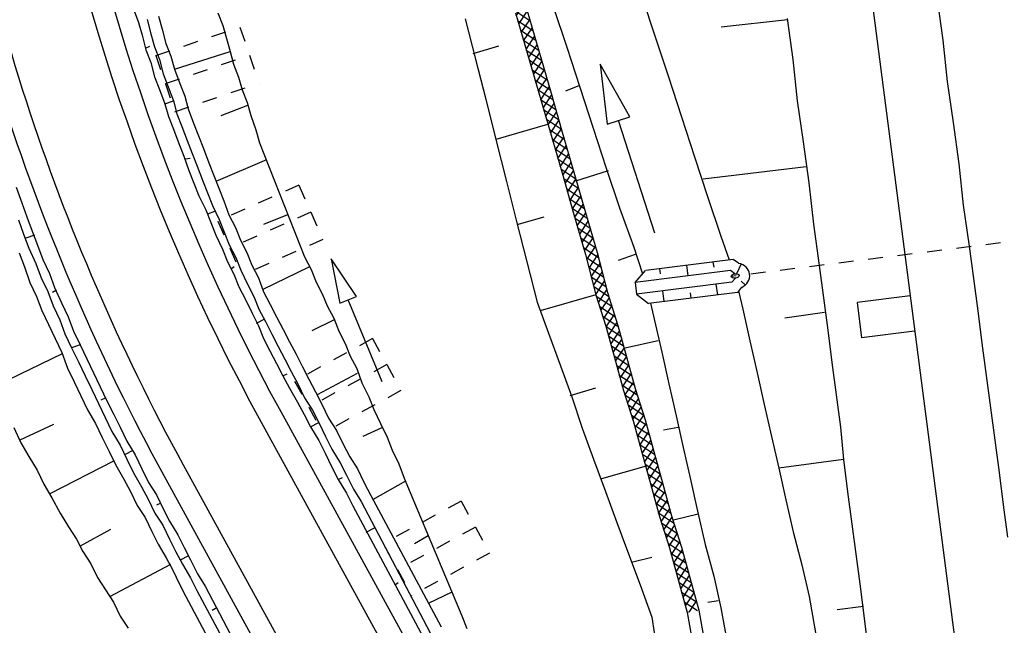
# Model space of a CAD drawing. Extents: x 447827 to 448299, y 438389 to 439851.
# Tile 77 of 116: x 447925 to 447958, y 439453 to 439474. Entities that reach past the tile are written whole.
import ezdxf

# ---------------------------------------------------------------- set-up
doc = ezdxf.new("R2010")
doc.units = 0
doc.header["$LTSCALE"] = 2
doc.header["$MEASUREMENT"] = 0
for name, pattern in [('ACAD_ISO03W100', [0.5, 0.25, -0.25]), ('ACAD_ISO05W100', [0.5, 0.25, -0.25]), ('AUSGEZOGEN', [0]), ('PUNKTX2', [0.5, 0.25, -0.25])]:
    doc.linetypes.add(name, pattern=pattern)
doc.layers.get('0').update_dxf_attribs({"linetype": 'AUSGEZOGEN'})
for name, color, linetype in [('DB-Boeschungen', 15, 'CONTINUOUS'), ('DB-Gleisachsen', 7, 'CONTINUOUS'), ('DB-GRABEN', 15, 'AUSGEZOGEN'), ('DB-HZV-Stützscheiben', 15, 'CONTINUOUS'), ('DB-Ingenieurbauwerke', 15, 'CONTINUOUS'), ('DB-Weg-Boeschungen', 15, 'CONTINUOUS'), ('DB-Wege', 15, 'CONTINUOUS'), ('FBRTOP', 250, 'AUSGEZOGEN')]:
    doc.layers.add(name, color=color, linetype=linetype)

# ---------------------------------------------------------------- blocks, each defined once
blk = doc.blocks.new('*X333')
at = {"color": 0, "linetype": 'ByBlock'}
for p, q in [((-288298, -175975), (-287864, -175540)), ((-287701, -175914), (-288053, -175561)), ((-287947, -175941), (-287506, -175500)), ((-287414, -175882), (-287767, -175529)), ((-287589, -175901), (-287148, -175460)), ((-287128, -175850), (-287481, -175497)), ((-287231, -175862), (-286800, -175431)), ((-286831, -175829), (-287194, -175466)), ((-286532, -175810), (-286904, -175438)), ((-286883, -175832), (-286460, -175409)), ((-286232, -175792), (-286605, -175418)), ((-286544, -175811), (-286119, -175386)), ((-285932, -175773), (-286307, -175399)), ((-286205, -175790), (-285778, -175364)), ((-285634, -175753), (-286008, -175379)), ((-285865, -175769), (-285438, -175341)), ((-285335, -175734), (-285710, -175359)), ((-285524, -175746), (-285097, -175319)), ((-285037, -175714), (-285411, -175339)), ((-285184, -175724), (-284807, -175347)), ((-284807, -175625), (-285113, -175320)), ((-284807, -175307), (-284814, -175300)), ((-292780, -176319), (-292342, -175882)), ((-292131, -176257), (-292489, -175898)), ((-292433, -176291), (-291984, -175842)), ((-291844, -176225), (-292203, -175866)), ((-292075, -176251), (-291626, -175802)), ((-291558, -176193), (-291917, -175834)), ((-291717, -176211), (-291278, -175772)), ((-291263, -176170), (-291630, -175803)), ((-291365, -176177), (-290937, -175749)), ((-290964, -176150), (-291339, -175776)), ((-290666, -176131), (-291040, -175756)), ((-291024, -176154), (-290596, -175727)), ((-290367, -176111), (-290742, -175737)), ((-290683, -176132), (-290256, -175704)), ((-290069, -176091), (-290443, -175717)), ((-290343, -176109), (-289915, -175682)), ((-289770, -176072), (-290145, -175697)), ((-290002, -176087), (-289574, -175660)), ((-289472, -176052), (-289846, -175677)), ((-289661, -176064), (-289234, -175637)), ((-289173, -176032), (-289548, -175658)), ((-289320, -176042), (-288895, -175616)), ((-288875, -176013), (-289249, -175638)), ((-288980, -176020), (-288555, -175595)), ((-288576, -175993), (-288950, -175620)), ((-288278, -175973), (-288650, -175601)), ((-288639, -175997), (-288216, -175574)), ((-287987, -175946), (-288350, -175582)), ((-284843, -175701), (-284807, -175665)), ((-297574, -176658), (-297146, -176231)), ((-296862, -176617), (-297243, -176235)), ((-297231, -176634), (-296812, -176215)), ((-296558, -176603), (-296939, -176221)), ((-296897, -176619), (-296479, -176200)), ((-296254, -176589), (-296635, -176207)), ((-296564, -176603), (-296145, -176184)), ((-295950, -176574), (-296331, -176193)), ((-296230, -176588), (-295803, -176161)), ((-295663, -176543), (-296027, -176179)), ((-295893, -176569), (-295448, -176123)), ((-295376, -176511), (-295734, -176154)), ((-295535, -176529), (-295092, -176086)), ((-295090, -176480), (-295446, -176123)), ((-295177, -176489), (-294738, -176050)), ((-294802, -176449), (-295158, -176093)), ((-294504, -176429), (-294870, -176063)), ((-294820, -176450), (-294397, -176028)), ((-294205, -176410), (-294575, -176039)), ((-294479, -176428), (-294057, -176005)), ((-293907, -176390), (-294277, -176020)), ((-294139, -176405), (-293716, -175983)), ((-293608, -176371), (-293978, -176000)), ((-293798, -176383), (-293375, -175960)), ((-293308, -176352), (-293680, -175980)), ((-293458, -176361), (-293035, -175938)), ((-293009, -176334), (-293381, -175961)), ((-293119, -176340), (-292694, -175915)), ((-292709, -176315), (-293083, -175941)), ((-292417, -176289), (-292784, -175921)), ((-301728, -176994), (-301299, -176565)), ((-301381, -176966), (-300952, -176537)), ((-300705, -176910), (-301069, -176547)), ((-301035, -176937), (-300606, -176508)), ((-300411, -176886), (-300775, -176522)), ((-300688, -176909), (-300259, -176480)), ((-300117, -176862), (-300481, -176498)), ((-300341, -176880), (-299912, -176452)), ((-299822, -176839), (-300187, -176474)), ((-299995, -176853), (-299566, -176423)), ((-299526, -176816), (-299893, -176450)), ((-299650, -176826), (-299219, -176395)), ((-299231, -176793), (-299599, -176426)), ((-299305, -176799), (-298872, -176366)), ((-298936, -176770), (-299305, -176402)), ((-298642, -176746), (-299010, -176377)), ((-298960, -176771), (-298526, -176338)), ((-298348, -176722), (-298716, -176353)), ((-298614, -176744), (-298179, -176309)), ((-298054, -176698), (-298422, -176329)), ((-298267, -176715), (-297832, -176281)), ((-297760, -176674), (-298128, -176305)), ((-297920, -176687), (-297486, -176252)), ((-297466, -176650), (-297834, -176281)), ((-297166, -176631), (-297540, -176257)), ((-320294, -176787), (-320181, -176674)), ((-319946, -177080), (-320286, -176739)), ((-320261, -177072), (-319870, -176681)), ((-319620, -177088), (-320030, -176677)), ((-319950, -177079), (-319560, -176689)), ((-319293, -177096), (-319704, -176685)), ((-319640, -177087), (-319249, -176697)), ((-318967, -177104), (-319377, -176693)), ((-319329, -177095), (-318939, -176704)), ((-318641, -177112), (-319051, -176702)), ((-319019, -177102), (-318628, -176712)), ((-318293, -177141), (-318725, -176710)), ((-318708, -177110), (-318332, -176734)), ((-318404, -177124), (-318055, -176775)), ((-317937, -177179), (-318391, -176725)), ((-318128, -177166), (-317746, -176784)), ((-317611, -177187), (-318021, -176777)), ((-317826, -177182), (-317435, -176792)), ((-317284, -177195), (-317695, -176785)), ((-317515, -177190), (-317125, -176799)), ((-316958, -177204), (-317368, -176793)), ((-317205, -177197), (-316818, -176811)), ((-316598, -177245), (-317042, -176801)), ((-316894, -177205), (-316541, -176852)), ((-316254, -177271), (-316696, -176829)), ((-316614, -177243), (-316242, -176871)), ((-315928, -177279), (-316338, -176869)), ((-316322, -177269), (-315931, -176879)), ((-315602, -177287), (-316012, -176877)), ((-316011, -177277), (-315621, -176887)), ((-315258, -177313), (-315686, -176885)), ((-314901, -177351), (-315351, -176902)), ((-305888, -177336), (-305453, -176901)), ((-305541, -177308), (-305107, -176873)), ((-305195, -177279), (-304760, -176844)), ((-304822, -177249), (-305190, -176880)), ((-304527, -177224), (-304896, -176856)), ((-304848, -177251), (-304413, -176816)), ((-304233, -177200), (-304602, -176831)), ((-304501, -177222), (-304067, -176787)), ((-303939, -177176), (-304308, -176807)), ((-304155, -177194), (-303720, -176759)), ((-303645, -177152), (-304014, -176783)), ((-303808, -177165), (-303373, -176730)), ((-303351, -177128), (-303720, -176759)), ((-303461, -177137), (-303027, -176702)), ((-303057, -177104), (-303426, -176735)), ((-302763, -177079), (-303132, -176711)), ((-303115, -177108), (-302681, -176675)), ((-302469, -177055), (-302837, -176687)), ((-302768, -177080), (-302336, -176648)), ((-302175, -177031), (-302542, -176664)), ((-302421, -177051), (-301991, -176621)), ((-301881, -177007), (-302247, -176641)), ((-302075, -177023), (-301645, -176593)), ((-301587, -176983), (-301952, -176618)), ((-301293, -176959), (-301657, -176594)), ((-300999, -176935), (-301363, -176571)), ((-320272, -177071), (-320334, -177010)), ((-315701, -177285), (-315321, -176905)), ((-315396, -177298), (-315034, -176936)), ((-315109, -177329), (-314739, -176959)), ((-314571, -177363), (-314994, -176940)), ((-314818, -177357), (-314428, -176966)), ((-314244, -177372), (-314643, -176973)), ((-314508, -177364), (-314127, -176984)), ((-313887, -177411), (-314329, -176969)), ((-314202, -177377), (-313840, -177015)), ((-313541, -177438), (-313980, -177000)), ((-313915, -177408), (-313545, -177038)), ((-313215, -177446), (-313625, -177036)), ((-313625, -177436), (-313234, -177046)), ((-313314, -177444), (-312934, -177063)), ((-312872, -177471), (-313299, -177044)), ((-313008, -177456), (-312647, -177094)), ((-312516, -177509), (-312965, -177060)), ((-312721, -177487), (-312352, -177118)), ((-312185, -177522), (-312608, -177098)), ((-312432, -177516), (-312041, -177125)), ((-311859, -177530), (-312269, -177120)), ((-312121, -177523), (-311731, -177133)), ((-311532, -177538), (-311943, -177128)), ((-311811, -177531), (-311420, -177141)), ((-311201, -177552), (-311616, -177136)), ((-311500, -177539), (-311121, -177159)), ((-310844, -177590), (-311290, -177144)), ((-311195, -177552), (-310834, -177190)), ((-310502, -177614), (-310936, -177179)), ((-310908, -177583), (-310538, -177213)), ((-310617, -177611), (-310227, -177220)), ((-310176, -177622), (-310586, -177211)), ((-310307, -177618), (-309901, -177212)), ((-309871, -177608), (-310260, -177219)), ((-309988, -177618), (-309555, -177185)), ((-309577, -177584), (-309946, -177216)), ((-309283, -177560), (-309651, -177192)), ((-309641, -177589), (-309210, -177158)), ((-308989, -177536), (-309356, -177169)), ((-309295, -177561), (-308865, -177131)), ((-308695, -177512), (-309060, -177146)), ((-308948, -177532), (-308522, -177107)), ((-308392, -177496), (-308765, -177123)), ((-308604, -177506), (-308189, -177091)), ((-308088, -177482), (-308466, -177104)), ((-308270, -177491), (-307855, -177075)), ((-307784, -177468), (-308162, -177090)), ((-307936, -177475), (-307521, -177060)), ((-307480, -177454), (-307858, -177076)), ((-307603, -177460), (-307187, -177044)), ((-307179, -177437), (-307554, -177061)), ((-307269, -177444), (-306840, -177015)), ((-306883, -177414), (-307250, -177047)), ((-306588, -177391), (-306955, -177025)), ((-306924, -177417), (-306493, -176987)), ((-306293, -177368), (-306660, -177001)), ((-306578, -177390), (-306147, -176958)), ((-305998, -177345), (-306366, -176976)), ((-306233, -177363), (-305800, -176930)), ((-305704, -177321), (-306072, -176952)), ((-305410, -177297), (-305778, -176928)), ((-305116, -177273), (-305484, -176904))]:
    blk.add_line(p, q, dxfattribs=at)
blk = doc.blocks.new('ELIPPSE')
at = {"color": 0, "linetype": 'ByBlock'}
blk.add_circle((0, 0), 1, dxfattribs=at)
blk = doc.blocks.new('ELARC184')
at = {"color": 0, "linetype": 'ByBlock'}
blk.add_arc((0, 0), 1, 292.64448, 72.5673, dxfattribs=at)

msp = doc.modelspace()

# ---------------------------------------------------------------- linework, layer by layer
at = {"layer": 'DB-Boeschungen', "linetype": 'Continuous'}
for p, q in [((447946.054, 439474.698), (447946.497, 439473.355)), ((447950.971, 439473.9), (447948.73, 439473.652)), ((447950.962, 439473.949), (447951.159, 439472.562)), ((447946.497, 439473.355), (447946.94, 439472.012)), ((447951.159, 439472.562), (447951.307, 439471.166)), ((447946.94, 439472.012), (447947.392, 439470.62)), ((447951.307, 439471.166), (447951.504, 439469.779)), ((447947.392, 439470.62), (447947.835, 439469.277)), ((447951.504, 439469.779), (447951.701, 439468.392)), ((447947.835, 439469.277), (447948.278, 439467.934)), ((447951.604, 439468.934), (447948.123, 439468.516)), ((447951.701, 439468.392), (447951.848, 439466.997)), ((447948.278, 439467.934), (447948.721, 439466.591)), ((447951.848, 439466.997), (447952.045, 439465.61)), ((447948.721, 439466.591), (447949.01, 439465.793)), ((447952.045, 439465.61), (447952.189, 439464.518)), ((447949.326, 439464.749), (447949.465, 439464.133)), ((447952.189, 439464.518), (447952.333, 439463.426)), ((447949.465, 439464.133), (447949.707, 439463.059)), ((447952.228, 439464.017), (447950.89, 439463.829)), ((447952.333, 439463.426), (447952.478, 439462.335)), ((447949.707, 439463.059), (447949.95, 439461.985)), ((447952.478, 439462.335), (447952.622, 439461.243)), ((447949.95, 439461.985), (447950.192, 439460.911)), ((447952.622, 439461.243), (447952.766, 439460.151)), ((447950.192, 439460.911), (447950.435, 439459.837)), ((447952.766, 439460.151), (447952.861, 439459.051)), ((447950.435, 439459.837), (447950.677, 439458.763)), ((447952.861, 439459.051), (447950.677, 439458.763)), ((447952.861, 439459.051), (447953.005, 439457.959)), ((447950.677, 439458.763), (447950.92, 439457.689)), ((447953.005, 439457.959), (447953.149, 439456.868)), ((447950.92, 439457.689), (447951.163, 439456.615)), ((447951.163, 439456.615), (447951.463, 439455.5)), ((447953.149, 439456.868), (447953.293, 439455.776)), ((447953.293, 439455.776), (447953.437, 439454.684)), ((447951.463, 439455.5), (447951.706, 439454.426)), ((447953.437, 439454.684), (447953.69, 439452.698)), ((447951.706, 439454.426), (447952.057, 439452.457)), ((447953.543, 439454.094), (447952.648, 439453.985))]:
    msp.add_line(p, q, dxfattribs=at)
at = {"layer": 'DB-Gleisachsen', "linetype": 'Continuous'}
for p, q in [((447956.027, 439474.6), (447956.224, 439473.213)), ((447956.224, 439473.213), (447956.371, 439471.817)), ((447956.371, 439471.817), (447956.568, 439470.43)), ((447956.568, 439470.43), (447956.765, 439469.043)), ((447956.765, 439469.043), (447956.913, 439467.647)), ((447956.913, 439467.647), (447957.11, 439466.26)), ((447957.11, 439466.26), (447957.254, 439465.168)), ((447957.254, 439465.168), (447957.398, 439464.077)), ((447957.398, 439464.077), (447957.542, 439462.985)), ((447957.542, 439462.985), (447957.686, 439461.893)), ((447957.686, 439461.893), (447957.83, 439460.802)), ((447957.83, 439460.802), (447957.975, 439459.71)), ((447957.975, 439459.71), (447958.119, 439458.618)), ((447958.119, 439458.618), (447958.263, 439457.527)), ((447958.263, 439457.527), (447958.407, 439456.435))]:
    msp.add_line(p, q, dxfattribs=at)
at = {"layer": 'DB-GRABEN', "linetype": 'Continuous'}
for p, q in [((447943.075, 439474.318), (447943.518, 439472.975)), ((447940.095, 439473.939), (447940.44, 439472.578)), ((447941.786, 439474.139), (447942.18, 439472.787)), ((447942.18, 439474.209), (447942.574, 439472.858)), ((447940.355, 439472.766), (447941.224, 439473.023)), ((447943.518, 439472.975), (447943.961, 439471.632)), ((447940.44, 439472.578), (447940.784, 439471.218)), ((447942.18, 439472.787), (447942.574, 439471.435)), ((447942.574, 439472.858), (447942.967, 439471.506)), ((447944.652, 439472.404), (447944.884, 439470.377)), ((447945.646, 439470.623), (447944.652, 439472.404)), ((447943.952, 439471.682), (447943.477, 439471.495)), ((447943.961, 439471.632), (447944.412, 439470.24)), ((447942.574, 439471.435), (447942.967, 439470.084)), ((447942.967, 439471.506), (447943.37, 439470.105)), ((447940.784, 439471.218), (447941.129, 439469.857)), ((447945.265, 439470.5), (447945.646, 439470.623)), ((447942.865, 439470.37), (447941.129, 439469.857)), ((447944.412, 439470.24), (447944.855, 439468.897)), ((447944.884, 439470.377), (447945.265, 439470.5)), ((447946.491, 439466.692), (447945.265, 439470.5)), ((447942.967, 439470.084), (447943.361, 439468.732)), ((447943.37, 439470.105), (447943.764, 439468.753)), ((447941.129, 439469.857), (447941.482, 439468.447)), ((447943.361, 439468.732), (447943.764, 439467.331)), ((447943.764, 439468.753), (447944.157, 439467.401)), ((447944.922, 439468.807), (447943.816, 439468.458)), ((447944.855, 439468.897), (447945.298, 439467.554)), ((447941.482, 439468.447), (447941.826, 439467.086)), ((447941.844, 439466.988), (447942.762, 439467.253)), ((447943.764, 439467.331), (447944.157, 439465.979)), ((447944.157, 439467.401), (447944.551, 439466.049)), ((447945.298, 439467.554), (447945.791, 439466.22)), ((447941.826, 439467.086), (447942.171, 439465.726)), ((447944.157, 439465.979), (447944.502, 439464.618)), ((447944.551, 439466.049), (447944.896, 439464.689)), ((447945.834, 439465.974), (447945.261, 439465.77)), ((447945.791, 439466.22), (447946.081, 439465.326)), ((447942.171, 439465.726), (447942.516, 439464.365)), ((447949.14, 439465.809), (447946.186, 439465.442)), ((447947.561, 439465.613), (447947.608, 439465.256)), ((447948.459, 439465.724), (447948.483, 439465.546)), ((447949.321, 439465.68), (447949.14, 439465.809)), ((447949.405, 439465.657), (447949.255, 439465.327)), ((447945.826, 439465.034), (447946.181, 439465.441)), ((447949.045, 439465.434), (447945.826, 439465.034)), ((447946.652, 439465.5), (447946.676, 439465.321)), ((447949.196, 439465.327), (447949.045, 439465.434)), ((447945.826, 439465.034), (447945.879, 439464.638)), ((447949.098, 439465.038), (447945.879, 439464.638)), ((447948.559, 439464.971), (447948.606, 439464.614)), ((447949.215, 439465.178), (447949.098, 439465.038)), ((447949.415, 439465.073), (447949.549, 439464.95)), ((447944.502, 439464.618), (447942.618, 439464.079)), ((447944.502, 439464.618), (447944.843, 439463.562)), ((447944.896, 439464.689), (447945.246, 439463.583)), ((447945.879, 439464.638), (447946.283, 439464.325)), ((447949.283, 439464.698), (447946.283, 439464.325)), ((447946.752, 439464.746), (447946.8, 439464.389)), ((447947.684, 439464.681), (447947.708, 439464.502)), ((447949.426, 439464.869), (447949.283, 439464.698)), ((447942.516, 439464.365), (447942.906, 439463.317)), ((447946.354, 439464.334), (447946.485, 439463.753)), ((447945.246, 439463.583), (447945.537, 439462.518)), ((447946.485, 439463.753), (447946.727, 439462.679)), ((447942.906, 439463.317), (447943.305, 439462.221)), ((447944.843, 439463.562), (447945.135, 439462.497)), ((447946.608, 439463.064), (447945.435, 439462.804)), ((447946.727, 439462.679), (447946.97, 439461.605)), ((447945.135, 439462.497), (447945.435, 439461.382)), ((447945.537, 439462.518), (447945.829, 439461.452)), ((447943.305, 439462.221), (447943.695, 439461.173)), ((447946.97, 439461.605), (447947.213, 439460.531)), ((447943.637, 439461.213), (447944.505, 439461.47)), ((447945.435, 439461.382), (447945.776, 439460.325)), ((447945.829, 439461.452), (447946.17, 439460.396)), ((447943.695, 439461.173), (447944.036, 439460.116)), ((447945.776, 439460.325), (447946.068, 439459.26)), ((447946.17, 439460.396), (447946.462, 439459.331)), ((447947.213, 439460.531), (447947.455, 439459.457)), ((447944.036, 439460.116), (447944.426, 439459.069)), ((447947.283, 439460.137), (447946.791, 439460.049)), ((447946.068, 439459.26), (447946.36, 439458.195)), ((447946.462, 439459.331), (447946.754, 439458.265)), ((447947.455, 439459.457), (447947.698, 439458.383)), ((447944.426, 439459.069), (447944.825, 439457.972)), ((447946.197, 439458.826), (447944.697, 439458.406)), ((447946.754, 439458.265), (447947.054, 439457.151)), ((447947.698, 439458.383), (447947.94, 439457.309)), ((447944.825, 439457.972), (447945.216, 439456.924)), ((447946.36, 439458.195), (447946.652, 439457.13)), ((447947.94, 439457.309), (447948.192, 439456.186)), ((447946.652, 439457.13), (447946.993, 439456.073)), ((447947.054, 439457.151), (447947.395, 439456.094)), ((447947.958, 439457.21), (447947.13, 439457.012)), ((447945.216, 439456.924), (447945.606, 439455.876)), ((447946.993, 439456.073), (447947.293, 439454.959)), ((447947.395, 439456.094), (447947.687, 439455.029)), ((447948.192, 439456.186), (447948.484, 439455.12)), ((447945.606, 439455.876), (447945.996, 439454.829)), ((447945.708, 439455.59), (447946.388, 439455.762)), ((447947.293, 439454.959), (447947.585, 439453.893)), ((447947.687, 439455.029), (447947.979, 439453.964)), ((447948.484, 439455.12), (447948.726, 439454.046)), ((447945.996, 439454.829), (447946.395, 439453.732)), ((447948.633, 439454.284), (447948.288, 439454.222)), ((447947.979, 439453.964), (447948.331, 439451.995)), ((447948.726, 439454.046), (447949.078, 439452.077)), ((447946.395, 439453.732), (447946.698, 439451.754)), ((447947.585, 439453.893), (447947.937, 439451.924))]:
    msp.add_line(p, q, dxfattribs=at)
at = {"layer": 'DB-HZV-Stützscheiben', "linetype": 'PUNKTX2'}
for p, q in [((447929.644, 439472.692), (447932.484, 439473.658)), ((447932.484, 439473.658), (447933.128, 439471.764)), ((447929.644, 439472.692), (447930.288, 439470.799)), ((447930.288, 439470.799), (447933.128, 439471.764)), ((447934.475, 439468.316), (447931.732, 439467.101)), ((447934.475, 439468.316), (447935.285, 439466.488)), ((447931.732, 439467.101), (447932.543, 439465.272)), ((447935.285, 439466.488), (447932.543, 439465.272)), ((447936.962, 439463.138), (447934.329, 439461.702)), ((447936.962, 439463.138), (447937.92, 439461.382)), ((447934.329, 439461.702), (447935.286, 439459.946)), ((447937.92, 439461.382), (447935.286, 439459.946)), ((447939.954, 439457.65), (447937.32, 439456.214)), ((447939.954, 439457.65), (447940.912, 439455.895)), ((447937.32, 439456.214), (447938.278, 439454.458)), ((447940.912, 439455.895), (447938.278, 439454.458))]:
    msp.add_line(p, q, dxfattribs=at)
at = {"layer": 'DB-HZV-Stützscheiben', "linetype": 'ACAD_ISO05W100'}
for p, q in [((447929.966, 439471.746), (447932.806, 439472.711)), ((447934.88, 439467.402), (447932.137, 439466.187)), ((447937.441, 439462.26), (447934.807, 439460.824)), ((447940.433, 439456.772), (447937.799, 439455.336))]:
    msp.add_line(p, q, dxfattribs=at)
at = {"layer": 'DB-Ingenieurbauwerke', "linetype": 'Continuous'}
for p, q in [((447953.366, 439478.151), (447957.484, 439446.295)), ((447955.117, 439464.58), (447953.331, 439464.359)), ((447953.331, 439464.359), (447953.477, 439463.168)), ((447955.264, 439463.389), (447953.477, 439463.168))]:
    msp.add_line(p, q, dxfattribs=at)
at = {"layer": 'DB-Ingenieurbauwerke', "linetype": 'ACAD_ISO03W100'}
msp.add_line((447959.16, 439466.495), (447949.072, 439465.236), dxfattribs=at)
at = {"layer": 'DB-Weg-Boeschungen', "linetype": 'Continuous'}
for p, q in [((447928.882, 439474.292), (447929.059, 439473.814)), ((447929.347, 439473.911), (447929.475, 439473.425)), ((447929.734, 439474.022), (447929.854, 439473.586)), ((447931.741, 439474.138), (447931.91, 439473.709)), ((447929.059, 439473.814), (447929.178, 439473.378)), ((447929.854, 439473.586), (447929.982, 439473.1)), ((447931.91, 439473.709), (447932.03, 439473.272)), ((447929.178, 439473.378), (447929.306, 439472.892)), ((447929.475, 439473.425), (447929.595, 439472.988)), ((447932.03, 439473.272), (447932.15, 439472.836)), ((447929.298, 439472.941), (447929.439, 439473.014)), ((447929.306, 439472.892), (447929.475, 439472.463)), ((447929.595, 439472.988), (447929.764, 439472.559)), ((447929.982, 439473.1), (447930.151, 439472.671)), ((447929.764, 439472.559), (447929.891, 439472.073)), ((447930.151, 439472.671), (447930.271, 439472.234)), ((447930.271, 439472.234), (447932.15, 439472.836)), ((447932.15, 439472.836), (447932.27, 439472.399)), ((447929.475, 439472.463), (447929.603, 439471.977)), ((447930.271, 439472.234), (447930.448, 439471.756)), ((447932.27, 439472.399), (447932.439, 439471.97)), ((447929.603, 439471.977), (447929.772, 439471.548)), ((447929.891, 439472.073), (447930.06, 439471.644)), ((447932.439, 439471.97), (447932.558, 439471.534)), ((447930.06, 439471.644), (447930.237, 439471.166)), ((447930.448, 439471.756), (447930.617, 439471.327)), ((447929.772, 439471.548), (447929.949, 439471.07)), ((447930.617, 439471.327), (447930.737, 439470.891)), ((447932.558, 439471.534), (447932.728, 439471.105)), ((447929.949, 439471.07), (447930.237, 439471.166)), ((447929.949, 439471.07), (447930.069, 439470.633)), ((447930.237, 439471.166), (447930.357, 439470.729)), ((447932.743, 439471.006), (447931.836, 439470.66)), ((447932.728, 439471.105), (447932.847, 439470.668)), ((447930.069, 439470.633), (447930.238, 439470.204)), ((447930.357, 439470.729), (447930.526, 439470.301)), ((447930.737, 439470.891), (447930.914, 439470.412)), ((447932.847, 439470.668), (447933.024, 439470.19)), ((447930.526, 439470.301), (447930.703, 439469.822)), ((447930.914, 439470.412), (447931.083, 439469.984)), ((447930.238, 439470.204), (447930.415, 439469.726)), ((447931.083, 439469.984), (447931.252, 439469.555)), ((447933.024, 439470.19), (447933.144, 439469.753)), ((447930.415, 439469.726), (447930.584, 439469.297)), ((447930.703, 439469.822), (447930.872, 439469.393)), ((447933.144, 439469.753), (447933.313, 439469.324)), ((447930.584, 439469.297), (447930.761, 439468.819)), ((447930.872, 439469.393), (447931.042, 439468.965)), ((447931.252, 439469.555), (447931.429, 439469.077)), ((447933.313, 439469.324), (447933.482, 439468.896)), ((447930.649, 439469.206), (447930.797, 439469.23)), ((447931.042, 439468.965), (447931.219, 439468.486)), ((447931.429, 439469.077), (447931.598, 439468.648)), ((447931.679, 439468.458), (447933.386, 439469.184)), ((447930.761, 439468.819), (447930.93, 439468.39)), ((447931.598, 439468.648), (447931.767, 439468.219)), ((447933.482, 439468.896), (447933.652, 439468.467)), ((447924.928, 439468.25), (447925.113, 439467.722)), ((447930.93, 439468.39), (447931.099, 439467.961)), ((447931.219, 439468.486), (447931.388, 439468.058)), ((447933.652, 439468.467), (447933.821, 439468.038)), ((447931.099, 439467.961), (447931.326, 439467.491)), ((447931.388, 439468.058), (447931.557, 439467.629)), ((447931.767, 439468.219), (447931.936, 439467.79)), ((447933.821, 439468.038), (447933.99, 439467.609)), ((447925.113, 439467.722), (447925.29, 439467.244)), ((447931.557, 439467.629), (447931.783, 439467.158)), ((447931.936, 439467.79), (447932.113, 439467.312)), ((447933.99, 439467.609), (447934.159, 439467.18)), ((447925.29, 439467.244), (447925.467, 439466.766)), ((447931.326, 439467.491), (447931.495, 439467.062)), ((447931.398, 439467.351), (447931.638, 439467.439)), ((447932.113, 439467.312), (447932.332, 439466.891)), ((447934.086, 439467.321), (447933.278, 439466.99)), ((447925.001, 439467.148), (447925.178, 439466.669)), ((447931.495, 439467.062), (447931.664, 439466.633)), ((447931.783, 439467.158), (447931.952, 439466.73)), ((447934.159, 439467.18), (447934.328, 439466.751)), ((447925.178, 439466.669), (447925.355, 439466.191)), ((447925.54, 439466.625), (447925.251, 439466.529)), ((447925.467, 439466.766), (447925.644, 439466.288)), ((447931.664, 439466.633), (447931.89, 439466.163)), ((447931.952, 439466.73), (447932.122, 439466.301)), ((447932.332, 439466.891), (447932.501, 439466.462)), ((447934.328, 439466.751), (447934.497, 439466.323)), ((447925.644, 439466.288), (447925.821, 439465.809)), ((447932.122, 439466.301), (447932.34, 439465.88)), ((447932.501, 439466.462), (447932.719, 439466.041)), ((447934.497, 439466.323), (447934.666, 439465.894)), ((447925.025, 439466.038), (447925.202, 439465.56)), ((447925.355, 439466.191), (447925.59, 439465.671)), ((447931.89, 439466.163), (447932.059, 439465.734)), ((447932.719, 439466.041), (447932.889, 439465.612)), ((447925.59, 439465.671), (447925.767, 439465.193)), ((447925.821, 439465.809), (447926.047, 439465.339)), ((447932.059, 439465.734), (447932.278, 439465.313)), ((447932.34, 439465.88), (447932.509, 439465.451)), ((447932.889, 439465.612), (447933.107, 439465.191)), ((447934.666, 439465.894), (447934.885, 439465.473)), ((447935.564, 439465.831), (447935.862, 439464.331)), ((447936.416, 439464.561), (447935.564, 439465.831)), ((447925.202, 439465.56), (447925.387, 439465.032)), ((447926.047, 439465.339), (447926.224, 439464.861)), ((447932.197, 439465.503), (447932.288, 439465.568)), ((447932.278, 439465.313), (447932.447, 439464.884)), ((447932.509, 439465.451), (447932.736, 439464.981)), ((447933.268, 439464.812), (447934.82, 439465.564)), ((447934.885, 439465.473), (447935.054, 439465.044)), ((447925.387, 439465.032), (447925.613, 439464.562)), ((447925.767, 439465.193), (447925.993, 439464.723)), ((447932.736, 439464.981), (447932.954, 439464.56)), ((447933.107, 439465.191), (447933.284, 439464.713)), ((447935.054, 439465.044), (447935.273, 439464.623)), ((447925.993, 439464.723), (447926.17, 439464.245)), ((447926.289, 439464.77), (447926.149, 439464.697)), ((447926.224, 439464.861), (447926.458, 439464.341)), ((447932.447, 439464.884), (447932.666, 439464.463)), ((447933.284, 439464.713), (447933.503, 439464.292)), ((447935.273, 439464.623), (447935.434, 439464.244)), ((447925.613, 439464.562), (447925.79, 439464.083)), ((447926.17, 439464.245), (447926.396, 439463.774)), ((447926.458, 439464.341), (447926.685, 439463.871)), ((447932.666, 439464.463), (447932.892, 439463.993)), ((447932.954, 439464.56), (447933.123, 439464.131)), ((447933.503, 439464.292), (447933.721, 439463.871)), ((447935.862, 439464.331), (447936.139, 439464.446)), ((447936.139, 439464.446), (447936.416, 439464.561)), ((447937.289, 439461.675), (447936.139, 439464.446)), ((447925.79, 439464.083), (447926.017, 439463.613)), ((447932.892, 439463.993), (447933.11, 439463.572)), ((447933.123, 439464.131), (447933.342, 439463.71)), ((447935.434, 439464.244), (447935.653, 439463.823)), ((447926.017, 439463.613), (447926.243, 439463.143)), ((447926.396, 439463.774), (447926.573, 439463.296)), ((447926.685, 439463.871), (447926.862, 439463.392)), ((447933.045, 439463.663), (447933.326, 439463.809)), ((447933.342, 439463.71), (447933.56, 439463.289)), ((447933.721, 439463.871), (447933.94, 439463.45)), ((447935.66, 439463.773), (447934.909, 439463.401)), ((447935.653, 439463.823), (447935.822, 439463.394)), ((447926.573, 439463.296), (447926.8, 439462.826)), ((447926.862, 439463.392), (447927.088, 439462.922)), ((447933.11, 439463.572), (447933.28, 439463.143)), ((447933.56, 439463.289), (447933.779, 439462.868)), ((447933.94, 439463.45), (447934.158, 439463.029)), ((447935.822, 439463.394), (447936.04, 439462.973)), ((447926.243, 439463.143), (447926.469, 439462.672)), ((447927.088, 439462.922), (447926.8, 439462.826)), ((447927.088, 439462.922), (447927.314, 439462.452)), ((447933.28, 439463.143), (447933.498, 439462.722)), ((447934.158, 439463.029), (447934.377, 439462.608)), ((447936.04, 439462.973), (447936.209, 439462.544)), ((447926.477, 439462.623), (447924.125, 439461.491)), ((447926.469, 439462.672), (447926.654, 439462.145)), ((447926.8, 439462.826), (447927.026, 439462.355)), ((447933.498, 439462.722), (447933.717, 439462.301)), ((447933.779, 439462.868), (447933.997, 439462.447)), ((447934.377, 439462.608), (447934.595, 439462.187)), ((447927.026, 439462.355), (447927.252, 439461.885)), ((447927.314, 439462.452), (447927.541, 439461.981)), ((447933.717, 439462.301), (447933.935, 439461.88)), ((447933.997, 439462.447), (447934.216, 439462.026)), ((447936.209, 439462.544), (447936.428, 439462.123)), ((447926.654, 439462.145), (447926.881, 439461.674)), ((447927.541, 439461.981), (447927.767, 439461.511)), ((447933.935, 439461.88), (447934.076, 439461.953)), ((447934.216, 439462.026), (447934.434, 439461.605)), ((447934.595, 439462.187), (447934.814, 439461.766)), ((447935.097, 439461.254), (447936.451, 439461.975)), ((447936.428, 439462.123), (447936.605, 439461.645)), ((447926.881, 439461.674), (447927.107, 439461.204)), ((447927.252, 439461.885), (447927.479, 439461.415)), ((447933.935, 439461.88), (447934.154, 439461.459)), ((447934.434, 439461.605), (447934.661, 439461.134)), ((447934.814, 439461.766), (447935.032, 439461.345)), ((447936.605, 439461.645), (447936.831, 439461.174)), ((447927.479, 439461.415), (447927.705, 439460.944)), ((447927.767, 439461.511), (447927.993, 439461.04)), ((447934.154, 439461.459), (447934.429, 439460.996)), ((447935.032, 439461.345), (447935.251, 439460.924)), ((447927.107, 439461.204), (447927.333, 439460.733)), ((447927.705, 439460.944), (447927.931, 439460.474)), ((447927.928, 439461.131), (447927.788, 439461.059)), ((447927.993, 439461.04), (447928.22, 439460.57)), ((447934.429, 439460.996), (447934.648, 439460.575)), ((447934.661, 439461.134), (447934.929, 439460.721)), ((447935.251, 439460.924), (447935.477, 439460.454)), ((447936.831, 439461.174), (447937, 439460.745)), ((447927.333, 439460.733), (447927.609, 439460.271)), ((447934.929, 439460.721), (447935.147, 439460.3)), ((447937, 439460.745), (447937.227, 439460.275)), ((447927.609, 439460.271), (447927.835, 439459.8)), ((447927.931, 439460.474), (447928.158, 439460.003)), ((447928.22, 439460.57), (447928.438, 439460.149)), ((447934.648, 439460.575), (447934.867, 439460.154)), ((447934.867, 439460.154), (447935.147, 439460.3)), ((447935.147, 439460.3), (447935.374, 439459.83)), ((447935.477, 439460.454), (447935.745, 439460.04)), ((447937.227, 439460.275), (447937.453, 439459.805)), ((447924.846, 439460.137), (447925.08, 439459.617)), ((447925.065, 439459.716), (447926.195, 439460.249)), ((447928.158, 439460.003), (447928.433, 439459.541)), ((447928.438, 439460.149), (447928.665, 439459.679)), ((447934.867, 439460.154), (447935.142, 439459.692)), ((447935.745, 439460.04), (447935.972, 439459.57)), ((447937.3, 439460.135), (447936.639, 439459.828)), ((447925.08, 439459.617), (447925.356, 439459.155)), ((447927.835, 439459.8), (447928.062, 439459.33)), ((447928.665, 439459.679), (447928.94, 439459.216)), ((447935.142, 439459.692), (447935.361, 439459.271)), ((447935.374, 439459.83), (447935.592, 439459.409)), ((447937.453, 439459.805), (447937.622, 439459.376)), ((447928.062, 439459.33), (447928.288, 439458.86)), ((447928.433, 439459.541), (447928.66, 439459.07)), ((447928.868, 439459.356), (447928.587, 439459.211)), ((447935.361, 439459.271), (447935.587, 439458.801)), ((447935.592, 439459.409), (447935.868, 439458.946)), ((447935.972, 439459.57), (447936.19, 439459.149)), ((447937.622, 439459.376), (447937.849, 439458.905)), ((447925.356, 439459.155), (447925.632, 439458.692)), ((447928.215, 439459), (447926.061, 439457.9)), ((447928.66, 439459.07), (447928.886, 439458.6)), ((447928.94, 439459.216), (447929.167, 439458.746)), ((447935.868, 439458.946), (447936.086, 439458.525)), ((447936.19, 439459.149), (447936.458, 439458.736)), ((447925.632, 439458.692), (447925.858, 439458.222)), ((447928.288, 439458.86), (447928.564, 439458.397)), ((447928.886, 439458.6), (447929.162, 439458.137)), ((447929.167, 439458.746), (447929.393, 439458.275)), ((447935.587, 439458.801), (447935.806, 439458.379)), ((447936.458, 439458.736), (447936.684, 439458.266)), ((447937.849, 439458.905), (447938.026, 439458.427)), ((447928.564, 439458.397), (447928.782, 439457.976)), ((447929.393, 439458.275), (447929.661, 439457.862)), ((447935.806, 439458.379), (447935.946, 439458.452)), ((447935.806, 439458.379), (447936.081, 439457.917)), ((447936.086, 439458.525), (447936.313, 439458.055)), ((447936.684, 439458.266), (447936.903, 439457.845)), ((447936.976, 439457.704), (447938.091, 439458.336)), ((447938.026, 439458.427), (447939.977, 439453.775)), ((447925.858, 439458.222), (447926.134, 439457.759)), ((447928.782, 439457.976), (447929.009, 439457.506)), ((447929.162, 439458.137), (447929.38, 439457.716)), ((447936.313, 439458.055), (447936.581, 439457.642)), ((447926.134, 439457.759), (447926.417, 439457.247)), ((447929.38, 439457.716), (447929.607, 439457.246)), ((447929.661, 439457.862), (447929.887, 439457.392)), ((447936.081, 439457.917), (447936.3, 439457.496)), ((447936.581, 439457.642), (447938.904, 439453.2)), ((447936.903, 439457.845), (447939.275, 439453.411)), ((447929.009, 439457.506), (447929.277, 439457.093)), ((447929.807, 439457.581), (447929.666, 439457.509)), ((447929.887, 439457.392), (447930.106, 439456.971)), ((447936.3, 439457.496), (447938.673, 439453.062)), ((447926.417, 439457.247), (447926.693, 439456.785)), ((447929.277, 439457.093), (447929.503, 439456.622)), ((447929.607, 439457.246), (447929.875, 439456.833)), ((447930.106, 439456.971), (447930.382, 439456.508)), ((447926.693, 439456.785), (447926.961, 439456.371)), ((447927.099, 439456.14), (447928.123, 439456.707)), ((447929.503, 439456.622), (447929.722, 439456.201)), ((447929.875, 439456.833), (447930.101, 439456.362)), ((447936.745, 439456.605), (447937.026, 439456.75)), ((447926.961, 439456.371), (447927.179, 439455.95)), ((447930.101, 439456.362), (447930.319, 439455.941)), ((447930.382, 439456.508), (447930.6, 439456.087)), ((447938.84, 439456.481), (447938.377, 439456.205)), ((447927.179, 439455.95), (447927.447, 439455.537)), ((447929.722, 439456.201), (447929.997, 439455.739)), ((447930.319, 439455.941), (447930.538, 439455.52)), ((447930.6, 439456.087), (447930.819, 439455.666)), ((447929.997, 439455.739), (447930.216, 439455.318)), ((447930.746, 439455.806), (447930.465, 439455.661)), ((447930.819, 439455.666), (447931.045, 439455.196)), ((447927.447, 439455.537), (447927.674, 439455.067)), ((447930.135, 439455.507), (447928.08, 439454.422)), ((447930.216, 439455.318), (447930.442, 439454.847)), ((447930.538, 439455.52), (447930.814, 439455.058)), ((447927.674, 439455.067), (447927.942, 439454.654)), ((447930.814, 439455.058), (447931.032, 439454.637)), ((447931.045, 439455.196), (447931.313, 439454.783)), ((447927.942, 439454.654), (447928.21, 439454.241)), ((447930.442, 439454.847), (447930.661, 439454.426)), ((447931.032, 439454.637), (447933.405, 439450.203)), ((447931.313, 439454.783), (447933.636, 439450.341)), ((447937.733, 439454.837), (447937.824, 439454.902)), ((447930.661, 439454.426), (447933.033, 439449.993)), ((447938.846, 439454.204), (447939.647, 439454.584)), ((447928.21, 439454.241), (447928.436, 439453.77)), ((447931.685, 439454.032), (447931.545, 439453.959)), ((447928.436, 439453.77), (447928.704, 439453.357)), ((447939.977, 439453.775), (447940.146, 439453.346))]:
    msp.add_line(p, q, dxfattribs=at)
at = {"layer": 'DB-Wege', "linetype": 'Continuous'}
for p, q in [((447933.859, 439460.673), (447938.347, 439452.487)), ((447933.201, 439460.313), (447937.689, 439452.126)), ((447930.571, 439458.871), (447935.058, 439450.684)), ((447929.913, 439458.51), (447934.401, 439450.324))]:
    msp.add_line(p, q, dxfattribs=at)
for major_axis, start_param, end_param in [((-14.308, 70.054), 1.495624, 1.87077), ((-13.708, 67.114), 1.499756, 1.870765), ((-13.56, 66.379), 1.499721, 1.87073), ((-14.459, 70.788), 1.495641, 1.870751)]:
    msp.add_ellipse((447993.268, 439493.24), major_axis=major_axis, ratio=1, start_param=start_param, end_param=end_param, dxfattribs=at)
at = {"layer": 'FBRTOP'}
for points in [[(448034.372, 439384.926, -0.000001), (448050.087, 439286.169, -0.000002), (448057.944, 439236.79), (448081.515, 439088.654, 0.000001), (448091.337, 439026.931, -0.000001), (448101.158, 438965.207, -0.000001), (448105.087, 438940.518, 0.000002), (448109.015, 438915.828, 0.000007), (448110.98, 438903.483, -0.000017)], [(448068.197, 439390.308, -0.000001), (448083.912, 439291.551, -0.000002), (448091.769, 439242.172), (448115.34, 439094.036, 0.000001), (448125.161, 439032.313, -0.000001), (448134.983, 438970.589, -0.000001), (448138.911, 438945.9, 0.000002), (448142.84, 438921.21, 0.000007), (448144.804, 438908.866, -0.000017)]]:
    msp.add_lwpolyline(points, format="xyb", dxfattribs=at)

# ---------------------------------------------------------------- block references
at = {"layer": 'DB-GRABEN', "linetype": 'Continuous', "xscale": 0.001000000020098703, "yscale": 0.0009999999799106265, "zscale": 0.001, "rotation": 281.5433552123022}
msp.add_blockref('*X333', (448176.724, 439210.001), dxfattribs=at)
at = {"layer": 'DB-GRABEN', "color": 15, "linetype": 'Continuous', "xscale": 0.4948842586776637, "yscale": 0.4350785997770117, "zscale": 0.001, "rotation": 4.543354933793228}
msp.add_blockref('ELARC184', (447949.206, 439465.253), dxfattribs=at)
at = {"layer": 'DB-Ingenieurbauwerke', "color": 64, "linetype": 'Continuous', "xscale": 0.1349999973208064, "yscale": 0.07500000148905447, "zscale": 0.001, "rotation": 7.082716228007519}
msp.add_blockref('ELIPPSE', (447949.206, 439465.253), dxfattribs=at)

doc.saveas('drawing.dxf')
